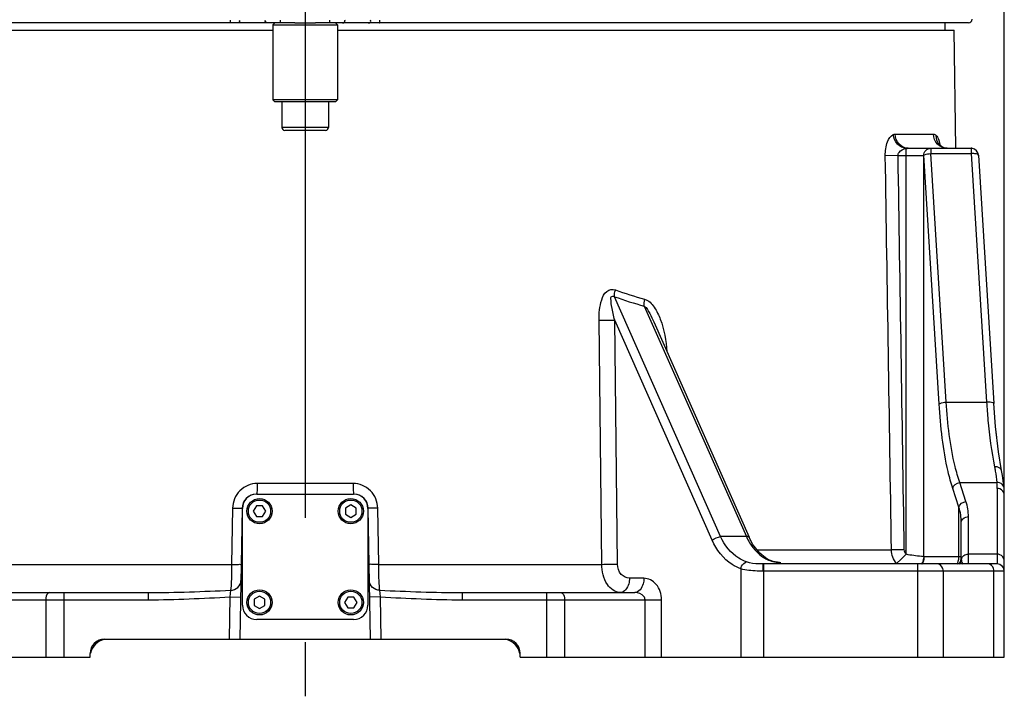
# Model space of a CAD drawing. Header units: millimetres. Extents: x 0 to 8410, y 0 to 5940.
# Tile 11 of 122: x 1991 to 2266, y 3086 to 3275. Entities that reach past the tile are written whole.
import ezdxf

# ---------------------------------------------------------------- set-up
doc = ezdxf.new("R2010")
doc.units = ezdxf.units.MM
doc.header["$LTSCALE"] = 462.55
doc.linetypes.add('CENTER', pattern=[0.6, 0.375, -0.075, 0.075, -0.075])
doc.layers.get('0').update_dxf_attribs({"linetype": 'CONTINUOUS'})
for name, color, linetype in [('204101000016_DXF_AXIS', 7, 'CONTINUOUS'), ('204101000016_DXF_DIMENSION', 7, 'CONTINUOUS'), ('304103000018DXF_CONTINUOUS_LINE', 7, 'CONTINUOUS'), ('304103000019DXF_CONTINUOUS_LINE', 7, 'CONTINUOUS'), ('304104000151DXF_CONTINUOUS_LINE', 7, 'CONTINUOUS'), ('304105000042DXF_CONTINUOUS_LINE', 7, 'CONTINUOUS'), ('501023000016DXF_CONTINUOUS_LINE', 7, 'CONTINUOUS'), ('501023000074DXF_CONTINUOUS_LINE', 7, 'CONTINUOUS')]:
    doc.layers.add(name, color=color, linetype=linetype)
doc.styles.get("Standard").update_dxf_attribs({"font": 'txt', "width": 0.7})
doc.dimstyles.new('DIMSTYLE_4', dxfattribs={"dimtxt": 90, "dimasz": 50, "dimexe": 1.5, "dimexo": 0, "dimgap": 2.25, "dimtad": 1, "dimdsep": 46, "dimtxsty": 'Standard', "dimblk": '_FILLED', "dimblk1": '_FILLED', "dimblk2": '_FILLED', "dimcen": 0.09, "dimclrt": 5, "dimazin": 2, "dimtp": 0.01, "dimtm": 0.01, "dimtfac": 1, "dimtofl": 0, "dimtmove": 0, "dimatfit": 3, "dimldrblk": '_FILLED', "dimfxl": 1, "dimtolj": 1, "dimarcsym": 0})

# ---------------------------------------------------------------- blocks, each defined once
blk = doc.blocks.new('_FILLED')
at = {"color": 0, "linetype": 'ByBlock'}
blk.add_solid([(0, 0), (-1, 0.17), (-1, -0.17)], dxfattribs=at)
blk = doc.blocks.new('*D9')
at = {"layer": '204101000016_DXF_DIMENSION', "color": 2, "linetype": 'Continuous'}
for p, q in [((1813.23, 4163.24), (1813.23, 4734.18)), ((2265.73, 3121.36), (2265.73, 4734.18)), ((1813.23, 4719.18), (2039.48, 4719.18)), ((2265.73, 4719.18), (2039.48, 4719.18))]:
    blk.add_line(p, q, dxfattribs=at)
at = {"layer": '204101000016_DXF_DIMENSION', "color": 2, "linetype": 'Continuous', "xscale": 50, "yscale": 50, "zscale": 50, "rotation": 180}
blk.add_blockref('_FILLED', (1813.23, 4719.18), dxfattribs=at)
at = {"layer": '204101000016_DXF_DIMENSION', "color": 2, "linetype": 'Continuous', "xscale": 50, "yscale": 50, "zscale": 50}
blk.add_blockref('_FILLED', (2265.73, 4719.18), dxfattribs=at)
blk = doc.blocks.new('*D30')
at = {"layer": '204101000016_DXF_DIMENSION', "color": 2, "linetype": 'Continuous'}
for p, q in [((2265.73, 3097.36), (2265.73, 3872.91)), ((2070.73, 3864.74), (2070.73, 3842.91)), ((2070.73, 3857.91), (2168.23, 3857.91)), ((2265.73, 3857.91), (2168.23, 3857.91))]:
    blk.add_line(p, q, dxfattribs=at)
at = {"layer": '204101000016_DXF_DIMENSION', "color": 2, "linetype": 'Continuous', "xscale": 50, "yscale": 50, "zscale": 50, "rotation": 180}
blk.add_blockref('_FILLED', (2070.73, 3857.91), dxfattribs=at)
at = {"layer": '204101000016_DXF_DIMENSION', "color": 2, "linetype": 'Continuous', "xscale": 50, "yscale": 50, "zscale": 50}
blk.add_blockref('_FILLED', (2265.73, 3857.91), dxfattribs=at)

msp = doc.modelspace()

# ---------------------------------------------------------------- linework, layer by layer
at = {"layer": '204101000016_DXF_AXIS', "color": 7, "linetype": 'CENTER'}
msp.add_line((2070.73067, 3864.74107), (2070.73067, 3086.41513), dxfattribs=at)
at = {"layer": '304103000018DXF_CONTINUOUS_LINE', "color": 7, "linetype": 'Continuous'}
for p, q in [((2067.85346, 3274.35928), (1885.73076, 3274.35928)), ((2255.73058, 3274.35928), (2073.60789, 3274.35928))]:
    msp.add_line(p, q, dxfattribs=at)
msp.add_arc((2255.73067, 3275.35928), 1, 269.9985297, 360, dxfattribs=at)
at = {"layer": '304103000018DXF_CONTINUOUS_LINE', "color": 9, "linetype": 'Continuous'}
for points, knots in [([(2049.96545, 3274.35928), (2049.89422, 3274.35928), (2049.88476, 3274.7663), (2049.86463, 3274.95817), (2049.88214, 3275.15678)], [0, 0, 0, 0, 0.263234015, 1, 1, 1, 1]), ([(2053.14171, 3274.35928), (2052.92418, 3274.35928), (2052.42555, 3274.41386), (2052.35294, 3274.99377), (2052.46901, 3275.15678)], [0, 0, 0, 0, 0.520857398, 1, 1, 1, 1]), ([(2060.3514, 3274.35928), (2060.13387, 3274.35928), (2059.63524, 3274.41386), (2059.56264, 3274.99377), (2059.6787, 3275.15678)], [0, 0, 0, 0, 0.520857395, 1, 1, 1, 1]), ([(2063.84155, 3274.35928), (2063.77464, 3274.35928), (2063.88479, 3274.78881), (2063.8112, 3274.95748), (2063.81648, 3275.15678)], [0, 0, 0, 0, 0.251257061, 1, 1, 1, 1]), ([(2077.61979, 3274.35928), (2077.6867, 3274.35928), (2077.57655, 3274.78881), (2077.65015, 3274.95748), (2077.64486, 3275.15678)], [0, 0, 0, 0, 0.251257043, 1, 1, 1, 1]), ([(2081.10994, 3274.35928), (2081.32747, 3274.35928), (2081.82611, 3274.41386), (2081.89871, 3274.99377), (2081.78264, 3275.15678)], [0, 0, 0, 0, 0.520857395, 1, 1, 1, 1]), ([(2088.31964, 3274.35928), (2088.53716, 3274.35928), (2089.0358, 3274.41386), (2089.1084, 3274.99377), (2088.99233, 3275.15678)], [0, 0, 0, 0, 0.520857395, 1, 1, 1, 1]), ([(2091.49589, 3274.35928), (2091.56713, 3274.35928), (2091.57659, 3274.7663), (2091.59672, 3274.95817), (2091.5792, 3275.15678)], [0, 0, 0, 0, 0.263234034, 1, 1, 1, 1])]:
    msp.add_open_spline(points, degree=3, knots=knots, dxfattribs=at)
at = {"layer": '304103000019DXF_CONTINUOUS_LINE', "color": 7, "linetype": 'Continuous'}
for p, q in [((2249.23067, 3272.35928), (2249.23067, 3274.35928)), ((1889.73067, 3272.35928), (2061.73067, 3272.35928)), ((2079.73067, 3272.35928), (2251.73067, 3272.35928)), ((2252.19123, 3239.37664), (2251.73067, 3272.35928)), ((2238.92046, 3239.35928), (2256.52961, 3239.35928)), ((2247.71865, 3240.23336), (2247.54735, 3240.44191)), ((2247.71865, 3240.23336), (2247.71752, 3240.23456)), ((2258.52581, 3237.48252), (2262.78711, 3168.10925)), ((2167.95718, 3190.90703), (2167.95899, 3190.90295)), ((2167.96025, 3190.90009), (2194.54224, 3130.79738)), ((2263.63149, 3158.69478), (2263.283, 3161.6948)), ((2264.9609, 3149.41964), (2264.10395, 3154.62787)), ((2265.65833, 3144.60943), (2265.53372, 3145.8505)), ((2265.73067, 3097.35928), (2265.73067, 3142.77705)), ((2053.16207, 3138.92909), (2052.52374, 3102.35928)), ((2088.9376, 3102.35928), (2088.29927, 3138.92909)), ((2253.73067, 3125.35928), (2253.73067, 3134.92606)), ((2199.11868, 3125.03545), (2197.51216, 3126.37751)), ((2263.73067, 3123.35928), (2198.51093, 3123.35928)), ((2199.80218, 3124.63603), (2199.11709, 3125.03653)), ((2199.11868, 3125.03545), (2199.11709, 3125.03653)), ((1978.82865, 3115.35928), (2026.9576, 3115.35928)), ((2114.50374, 3115.35928), (2162.6327, 3115.35928)), ((2014.73067, 3102.35928), (2126.73067, 3102.35928)), ((2010.73067, 3097.35928), (2010.73067, 3098.35928)), ((2130.73067, 3097.35928), (2130.73067, 3098.35928)), ((1875.73067, 3097.35928), (2010.73067, 3097.35928)), ((2130.73067, 3097.35928), (2265.73067, 3097.35928))]:
    msp.add_line(p, q, dxfattribs=at)
at = {"layer": '304103000019DXF_CONTINUOUS_LINE', "color": 9, "linetype": 'Continuous'}
for p, q in [((2235.29223, 3243.30344), (2245.95792, 3243.30344)), ((2238.37416, 3126.05292), (2238.37416, 3239.3194)), ((2245.20398, 3239.35928), (2245.20398, 3237.87692)), ((2245.20398, 3237.87692), (2256.52961, 3237.87692)), ((2249.49544, 3168.50419), (2245.20398, 3237.87692)), ((2256.52961, 3239.35928), (2256.52961, 3237.87692)), ((2256.52961, 3237.87692), (2260.79087, 3168.50421)), ((2236.10966, 3237.35928), (2232.54369, 3237.30344)), ((2236.10966, 3237.35928), (2243.24601, 3237.35928)), ((2243.24601, 3125.38129), (2243.24811, 3237.44062)), ((2247.5467, 3167.98663), (2243.24811, 3237.44062)), ((2186.60731, 3130.97423), (2156.98506, 3197.95108)), ((2165.32822, 3195.34108), (2193.79658, 3130.97323)), ((2153.47996, 3123.24619), (2152.69498, 3191.37084)), ((2184.23875, 3129.98842), (2157.06608, 3191.42669)), ((2157.85883, 3123.30344), (2157.06608, 3191.42669)), ((2249.49544, 3168.50419), (2260.79087, 3168.50421)), ((2084.08077, 3145.8174), (2057.38057, 3145.8174)), ((2253.08991, 3139.17895), (2251.3511, 3144.45265)), ((2253.30001, 3146.09044), (2263.6645, 3146.09085)), ((2255.03866, 3140.81722), (2253.30001, 3146.09044)), ((2263.73067, 3144.41535), (2263.73067, 3123.35928)), ((2253.08992, 3125.35928), (2253.08991, 3139.17895)), ((2050.49448, 3138.93956), (2050.2246, 3123.24759)), ((2091.23674, 3123.24759), (2090.96686, 3138.93956)), ((2255.73067, 3123.35928), (2255.73067, 3136.56439)), ((2193.79658, 3130.97323), (2186.60731, 3130.97423)), ((2196.80981, 3127.27551), (2234.25754, 3127.27551)), ((2237.83105, 3127.33136), (2234.25754, 3127.27551)), ((2238.37416, 3126.05292), (2236.97675, 3124.70463)), ((2253.73067, 3125.35928), (2243.35011, 3125.35928)), ((2263.73067, 3126.072), (2255.73067, 3126.072)), ((1987.98139, 3123.24617), (2050.2246, 3123.24759)), ((2091.23674, 3123.24759), (2153.47996, 3123.24619)), ((2198.6597, 3097.35928), (2198.6597, 3123.35928)), ((2203.37828, 3123.68434), (2203.37521, 3123.66006)), ((2236.97675, 3124.70463), (2235.66633, 3123.44024)), ((2241.58854, 3097.35928), (2241.58854, 3123.35928)), ((2192.23171, 3121.98562), (2192.23182, 3097.35928)), ((2265.73067, 3121.35928), (2198.47368, 3121.35928)), ((2248.6596, 3121.35928), (2248.6596, 3097.35928)), ((2262.80174, 3097.35928), (2262.80174, 3121.35928)), ((2165.20385, 3119.35928), (2161.18417, 3119.35928)), ((2003.41016, 3115.35928), (2003.41016, 3097.35928)), ((2026.9576, 3115.35928), (2026.9576, 3113.35928)), ((2049.94012, 3116.00386), (2049.72915, 3114.15128)), ((2091.73219, 3114.15131), (2091.52123, 3116.00385)), ((2114.50374, 3115.35928), (2114.50374, 3113.35928)), ((2138.05118, 3115.35928), (2138.05118, 3097.35928)), ((1971.36625, 3113.35928), (2026.9576, 3113.35928)), ((1998.41016, 3113.35928), (1998.41016, 3097.35928)), ((2049.72911, 3114.15128), (2049.52328, 3102.35928)), ((2049.72911, 3114.15089), (2052.72865, 3114.09853)), ((2091.73224, 3114.15089), (2088.73269, 3114.09853)), ((2091.93806, 3102.35928), (2091.73223, 3114.1513)), ((2114.50374, 3113.35928), (2170.09509, 3113.35928)), ((2143.05118, 3113.35928), (2143.05118, 3097.35928)), ((2165.52394, 3097.35928), (2165.52394, 3113.35928)), ((2170.09509, 3097.35928), (2170.09509, 3113.35928))]:
    msp.add_line(p, q, dxfattribs=at)
for points in [[(2238.37416, 3239.3194), (2238.66749, 3239.34939), (2238.92046, 3239.35928)], [(2243.35011, 3125.35928), (2243.29826, 3125.36467), (2243.24601, 3125.38129)]]:
    msp.add_lwpolyline(points, dxfattribs=at)
at = {"layer": '304103000019DXF_CONTINUOUS_LINE', "color": 7, "linetype": 'Continuous'}
for points in [[(2249.82342, 3239.35929), (2248.99268, 3239.47659), (2248.18055, 3239.84869), (2247.71751, 3240.23454)], [(2264.9609, 3149.41962), (2264.10404, 3154.62703), (2263.28307, 3161.69394), (2262.78711, 3168.1092)], [(2265.53374, 3145.85034), (2265.21081, 3148.04438), (2264.9609, 3149.41951)], [(2265.73067, 3142.77699), (2265.72201, 3143.41147), (2265.67186, 3144.42942), (2265.65828, 3144.61024)], [(2197.51216, 3126.37751), (2195.52525, 3128.91793), (2194.54247, 3130.79734)], [(2203.37827, 3123.68425), (2203.00935, 3123.73445), (2201.2735, 3124.08826), (2199.80218, 3124.63603)]]:
    msp.add_lwpolyline(points, dxfattribs=at)
at = {"layer": '304103000019DXF_CONTINUOUS_LINE', "color": 9, "linetype": 'Continuous'}
for centre, radius, start, end in [((2250.26943, 3242.64608), 3.51133, 219.0553677, 223.3798256), ((2190.37325, 3289.39944), 95.46489, 249.6984807, 254.8444569), ((2190.71682, 3291.13854), 99.10466, 250.1008816, 255.1565002), ((2150.45484, 3537.7823), 346.4187, 270.3705095, 271.0935288), ((2242.45885, 3144.41433), 21.27182, 0.0027396, 4.5203883), ((2208.49469, 3137.65181), 16.14429, 204.4362758, 206.2970573), ((2248.96632, 3125.36291), 4.12361, 342.5044035, 359.9496664), ((2259.0389, 3125.35756), 5.30823, 179.9814406, 186.6512212), ((2151.24624, 3470.07811), 346.83772, 270.3689987, 271.0924321), ((2239.15827, 3125.4588), 4.08515, 328.4556412, 335.3224081), ((2239.32526, 3125.33154), 4.01973, 330.0250818, 338.043479), ((2249.03045, 3125.34768), 4.05787, 330.3106255, 342.437309), ((2264.62935, 3126.22238), 10.97302, 193.1246157, 195.4485779)]:
    msp.add_arc(centre, radius, start, end, dxfattribs=at)
at = {"layer": '304103000019DXF_CONTINUOUS_LINE', "color": 7, "linetype": 'Continuous'}
for centre, radius, start, end in [((2256.52786, 3237.36162), 1.99766, 81.7493692, 89.9499281), ((2057.16146, 3138.85928), 4, 91.753754, 179), ((2084.29988, 3138.85928), 4, 1, 88.246246), ((2249.73067, 3125.35928), 4, 329.3636474, 360), ((2263.73067, 3121.35928), 2, 0, 90), ((2014.73067, 3098.35928), 4, 90, 180), ((2015.73067, 3097.35928), 5, 101.431618, 167.4473965), ((2126.73067, 3098.35928), 4, 0, 90), ((2125.73067, 3097.35928), 5, 11.4632184, 77.9477071)]:
    msp.add_arc(centre, radius, start, end, dxfattribs=at)
at = {"layer": '304103000019DXF_CONTINUOUS_LINE', "color": 9, "linetype": 'Continuous'}
for points, knots in [([(2234.75774, 3243.18378), (2234.84355, 3243.22158), (2235.01842, 3243.28133), (2235.20243, 3243.30338), (2235.29223, 3243.30344)], [0, 0, 0, 0, 0.51078448, 1, 1, 1, 1]), ([(2238.92046, 3239.35928), (2237.98843, 3239.35928), (2236.00618, 3240.29001), (2235.30487, 3242.30552), (2235.29223, 3243.30344)], [0, 0, 0, 0, 0.482912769, 1, 1, 1, 1]), ([(2249.8213, 3239.35928), (2248.83885, 3239.35928), (2246.77655, 3240.22993), (2245.97149, 3242.29687), (2245.95792, 3243.30344)], [0, 0, 0, 0, 0.493917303, 1, 1, 1, 1]), ([(2232.54368, 3237.30344), (2232.52372, 3238.61103), (2232.7803, 3240.73075), (2233.97882, 3242.83978), (2234.75774, 3243.18378)], [0, 0, 0, 0, 0.605650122, 1, 1, 1, 1]), ([(2238.37416, 3239.31938), (2237.46601, 3239.40238), (2235.64665, 3240.37035), (2234.84482, 3242.22838), (2234.75786, 3243.18378)], [0, 0, 0, 0, 0.487328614, 1, 1, 1, 1]), ([(2246.74478, 3242.92537), (2246.8641, 3242.79631), (2247.43394, 3241.96707), (2247.67194, 3240.96304), (2247.81797, 3240.15426)], [0, 0, 0, 0, 0.176184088, 1, 1, 1, 1]), ([(2236.10966, 3237.35928), (2236.09599, 3237.65737), (2236.46736, 3238.73869), (2237.61842, 3239.21045), (2238.37416, 3239.3194)], [0, 0, 0, 0, 0.280993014, 1, 1, 1, 1]), ([(2243.25508, 3237.35928), (2243.25508, 3237.8674), (2243.65627, 3238.92113), (2244.70418, 3239.35928), (2245.20386, 3239.35928)], [0, 0, 0, 0, 0.504182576, 1, 1, 1, 1]), ([(2243.25524, 3237.35928), (2243.32042, 3237.43897), (2243.93788, 3237.77592), (2244.62865, 3237.84372), (2245.20398, 3237.87692)], [0, 0, 0, 0, 0.151558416, 1, 1, 1, 1]), ([(2258.52545, 3237.4825), (2258.50997, 3237.70858), (2257.5567, 3237.88876), (2256.99585, 3237.90364), (2256.52961, 3237.87692)], [0, 0, 0, 0, 0.326709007, 1, 1, 1, 1]), ([(2152.69498, 3191.37084), (2152.68389, 3192.33009), (2152.75581, 3194.25674), (2153.32565, 3196.99675), (2154.4202, 3199.64036), (2156.48252, 3200.14798), (2157.2507, 3199.86485)], [0, 0, 0, 0, 0.263050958, 0.524050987, 0.775506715, 1, 1, 1, 1]), ([(2157.06608, 3191.42669), (2156.90101, 3192.03593), (2156.58662, 3193.25923), (2156.2869, 3194.79128), (2156.06674, 3196.03943), (2156.10583, 3196.91341), (2155.83036, 3197.99642), (2156.77073, 3198.14495), (2156.98506, 3197.95108)], [0, 0, 0, 0, 0.255392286, 0.509582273, 0.635947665, 0.759196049, 0.883068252, 1, 1, 1, 1]), ([(2165.41487, 3197.25485), (2166.53996, 3196.95095), (2168.32922, 3194.95337), (2169.33832, 3192.80664), (2169.78785, 3191.63366)], [0, 0, 0, 0, 0.481260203, 1, 1, 1, 1]), ([(2165.32822, 3195.34108), (2166.01843, 3194.82535), (2166.84211, 3193.20804), (2167.60815, 3191.69593), (2167.95718, 3190.90703)], [0, 0, 0, 0, 0.499695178, 1, 1, 1, 1]), ([(2247.5467, 3167.98663), (2247.61189, 3168.06633), (2248.22941, 3168.40321), (2248.92013, 3168.47107), (2249.49544, 3168.50427)], [0, 0, 0, 0, 0.151595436, 1, 1, 1, 1]), ([(2251.3511, 3144.45265), (2250.84511, 3145.98744), (2248.80104, 3153.6907), (2247.93829, 3161.65636), (2247.5467, 3167.98663)], [0, 0, 0, 0, 0.203060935, 1, 1, 1, 1]), ([(2253.30001, 3146.09044), (2252.79505, 3147.5491), (2250.75338, 3154.8722), (2249.88739, 3162.46993), (2249.49545, 3168.50419)], [0, 0, 0, 0, 0.203355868, 1, 1, 1, 1]), ([(2262.78673, 3168.10923), (2262.77223, 3168.33522), (2261.81764, 3168.51663), (2261.25738, 3168.53101), (2260.79087, 3168.50427)], [0, 0, 0, 0, 0.326433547, 1, 1, 1, 1]), ([(2260.79087, 3168.50421), (2260.89857, 3166.83437), (2261.36938, 3160.79273), (2262.13018, 3154.76326), (2262.99684, 3150.46188)], [0, 0, 0, 0, 0.27607234, 1, 1, 1, 1]), ([(2264.96054, 3149.41955), (2264.85838, 3149.95181), (2263.9859, 3150.48767), (2263.22792, 3150.48389), (2262.99684, 3150.46189)], [0, 0, 0, 0, 0.700129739, 1, 1, 1, 1]), ([(2262.99684, 3150.46188), (2263.07536, 3150.07215), (2263.35389, 3148.62468), (2263.57544, 3147.16389), (2263.66451, 3146.09085)], [0, 0, 0, 0, 0.269665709, 1, 1, 1, 1]), ([(2057.38057, 3145.8174), (2055.63106, 3145.81743), (2051.98837, 3144.32325), (2050.52469, 3140.69501), (2050.49448, 3138.93956)], [0, 0, 0, 0, 0.499115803, 1, 1, 1, 1]), ([(2057.38057, 3145.8174), (2057.37986, 3145.119), (2057.40522, 3144.09235), (2057.24081, 3143.30127), (2057.24122, 3142.85928), (2057.16146, 3142.85928)], [0, 0, 0, 0, 0.703576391, 0.919648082, 1, 1, 1, 1]), ([(2084.08077, 3145.8174), (2084.08148, 3145.119), (2084.05612, 3144.09235), (2084.22053, 3143.30127), (2084.22012, 3142.85928), (2084.29988, 3142.85928)], [0, 0, 0, 0, 0.703576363, 0.919648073, 1, 1, 1, 1]), ([(2090.96686, 3138.93956), (2090.93668, 3140.69501), (2089.47298, 3144.32331), (2085.83029, 3145.81735), (2084.08077, 3145.8174)], [0, 0, 0, 0, 0.500883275, 1, 1, 1, 1]), ([(2265.65814, 3144.61022), (2265.60817, 3145.2322), (2264.77595, 3146.01732), (2263.91128, 3146.09737), (2263.6645, 3146.09095)], [0, 0, 0, 0, 0.716517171, 1, 1, 1, 1]), ([(2265.73067, 3142.77705), (2265.73067, 3143.42827), (2264.88854, 3144.30359), (2263.98885, 3144.41535), (2263.73067, 3144.41535)], [0, 0, 0, 0, 0.716105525, 1, 1, 1, 1]), ([(2050.49448, 3138.93956), (2050.84182, 3138.93397), (2051.45521, 3138.944), (2052.35066, 3138.87145), (2052.75291, 3138.99719), (2053.16092, 3138.86311), (2053.16207, 3138.92909)], [0, 0, 0, 0, 0.390612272, 0.713374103, 0.925796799, 1, 1, 1, 1]), ([(2090.96687, 3138.93957), (2090.61954, 3138.93397), (2090.00613, 3138.94401), (2089.11072, 3138.87145), (2088.70837, 3138.99719), (2088.30044, 3138.86311), (2088.29925, 3138.92909)], [0, 0, 0, 0, 0.3906072, 0.71336826, 0.925793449, 1, 1, 1, 1]), ([(2253.73067, 3134.92608), (2253.73067, 3135.57731), (2254.5728, 3136.45263), (2255.4725, 3136.56439), (2255.73067, 3136.56439)], [0, 0, 0, 0, 0.716105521, 1, 1, 1, 1]), ([(2193.85216, 3123.91189), (2193.08921, 3124.17724), (2189.98155, 3125.68276), (2187.69072, 3128.58968), (2186.60728, 3130.97423)], [0, 0, 0, 0, 0.235714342, 1, 1, 1, 1]), ([(2192.23171, 3121.98562), (2191.38694, 3122.28751), (2187.93019, 3124.01185), (2185.42604, 3127.30492), (2184.23875, 3129.98842)], [0, 0, 0, 0, 0.234133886, 1, 1, 1, 1]), ([(2194.02119, 3130.49948), (2194.2957, 3129.94403), (2195.45751, 3127.89416), (2197.13154, 3126.11572), (2198.57454, 3125.14896)], [0, 0, 0, 0, 0.262925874, 1, 1, 1, 1]), ([(2243.24601, 3125.38129), (2243.02949, 3125.39972), (2241.39546, 3125.53295), (2239.76666, 3125.76305), (2238.37416, 3126.05292)], [0, 0, 0, 0, 0.13252561, 1, 1, 1, 1]), ([(2265.73067, 3124.4337), (2265.73067, 3125.08479), (2264.88934, 3125.96144), (2263.98916, 3126.072), (2263.73067, 3126.072)], [0, 0, 0, 0, 0.715817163, 1, 1, 1, 1]), ([(2050.2246, 3123.24759), (2050.21601, 3122.49085), (2050.16501, 3120.07564), (2050.11978, 3117.65402), (2049.94011, 3116.00386)], [0, 0, 0, 0, 0.313150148, 1, 1, 1, 1]), ([(2050.22455, 3123.24759), (2050.57142, 3123.24201), (2051.1841, 3123.25204), (2052.07759, 3123.1796), (2052.48039, 3123.30512), (2052.88647, 3123.17124), (2052.88817, 3123.23712)], [0, 0, 0, 0, 0.390670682, 0.713401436, 0.92578737, 1, 1, 1, 1]), ([(2091.23674, 3123.24759), (2090.88985, 3123.24201), (2090.27732, 3123.25204), (2089.3832, 3123.17958), (2088.98161, 3123.30512), (2088.57433, 3123.17126), (2088.57318, 3123.23712)], [0, 0, 0, 0, 0.390705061, 0.713448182, 0.925820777, 1, 1, 1, 1]), ([(2091.52123, 3116.00385), (2091.47793, 3116.4015), (2091.31036, 3118.81346), (2091.25963, 3121.23088), (2091.23674, 3123.24759)], [0, 0, 0, 0, 0.165502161, 1, 1, 1, 1]), ([(2158.61302, 3115.35928), (2157.19638, 3115.35908), (2154.0905, 3117.84978), (2153.49736, 3121.30587), (2153.47999, 3123.24619)], [0, 0, 0, 0, 0.421990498, 1, 1, 1, 1]), ([(2161.18417, 3119.35928), (2160.33909, 3119.35896), (2158.46645, 3120.343), (2157.87057, 3122.29298), (2157.85883, 3123.30344)], [0, 0, 0, 0, 0.455421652, 1, 1, 1, 1]), ([(2192.23185, 3121.98557), (2192.28332, 3122.23125), (2192.54647, 3123.03074), (2193.24182, 3123.8637), (2193.8522, 3123.91211)], [0, 0, 0, 0, 0.290767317, 1, 1, 1, 1]), ([(2198.51093, 3123.35928), (2198.09277, 3123.35928), (2196.5307, 3123.38457), (2194.93694, 3123.53464), (2193.85216, 3123.91189)], [0, 0, 0, 0, 0.266910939, 1, 1, 1, 1]), ([(2198.47368, 3121.35928), (2198.47367, 3121.83076), (2198.40194, 3122.53731), (2198.54733, 3123.04585), (2198.4598, 3123.35928), (2198.51088, 3123.35928)], [0, 0, 0, 0, 0.706910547, 0.923407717, 1, 1, 1, 1]), ([(2199.11657, 3125.03578), (2199.04207, 3125.0861), (2198.86293, 3125.1584), (2198.67157, 3125.16121), (2198.57461, 3125.14917)], [0, 0, 0, 0, 0.479185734, 1, 1, 1, 1]), ([(2248.6596, 3121.35928), (2248.6596, 3121.61692), (2248.57883, 3122.44968), (2247.8446, 3123.35928), (2247.24539, 3123.35928)], [0, 0, 0, 0, 0.300678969, 1, 1, 1, 1]), ([(2262.80174, 3121.35928), (2262.80174, 3121.61692), (2262.72097, 3122.44968), (2261.98673, 3123.35928), (2261.38753, 3123.35928)], [0, 0, 0, 0, 0.300678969, 1, 1, 1, 1]), ([(2198.47368, 3121.35928), (2197.90778, 3121.35929), (2195.81805, 3121.38939), (2193.70078, 3121.56554), (2192.23171, 3121.98559)], [0, 0, 0, 0, 0.270266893, 1, 1, 1, 1]), ([(2049.94012, 3116.00387), (2050.66715, 3116.03106), (2052.12697, 3116.57868), (2052.79713, 3118.02274), (2052.80912, 3118.7098)], [0, 0, 0, 0, 0.514269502, 1, 1, 1, 1]), ([(2091.52123, 3116.00388), (2090.79419, 3116.03107), (2089.33437, 3116.57868), (2088.6642, 3118.02273), (2088.6522, 3118.7098)], [0, 0, 0, 0, 0.514269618, 1, 1, 1, 1]), ([(2161.18417, 3119.35928), (2161.18417, 3118.84489), (2161.04892, 3117.25633), (2159.75514, 3115.35928), (2158.61302, 3115.35928)], [0, 0, 0, 0, 0.310529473, 1, 1, 1, 1]), ([(2165.20385, 3119.35928), (2165.20385, 3118.84489), (2165.06859, 3117.25633), (2163.77482, 3115.35928), (2162.6327, 3115.35928)], [0, 0, 0, 0, 0.310529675, 1, 1, 1, 1]), ([(2170.09509, 3113.35928), (2170.09506, 3114.87894), (2169.26879, 3117.81721), (2166.47058, 3119.35929), (2165.20385, 3119.35928)], [0, 0, 0, 0, 0.54538585, 1, 1, 1, 1]), ([(1999.41016, 3115.35928), (1999.27288, 3115.35928), (1998.51234, 3114.97365), (1998.41016, 3114.00867), (1998.41016, 3113.35928)], [0, 0, 0, 0, 0.174514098, 1, 1, 1, 1]), ([(2142.05118, 3115.35928), (2142.18846, 3115.35928), (2142.949, 3114.97365), (2143.05118, 3114.00867), (2143.05118, 3113.35928)], [0, 0, 0, 0, 0.174514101, 1, 1, 1, 1]), ([(2165.52394, 3113.35928), (2165.52393, 3113.68154), (2165.03117, 3114.93782), (2163.56389, 3115.35929), (2162.6327, 3115.35928)], [0, 0, 0, 0, 0.257096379, 1, 1, 1, 1])]:
    msp.add_open_spline(points, degree=3, knots=knots, dxfattribs=at)
for points in [[(2245.95792, 3243.30344), (2246.24891, 3243.30345), (2246.54723, 3243.13904), (2246.74478, 3242.92537)], [(2247.54275, 3240.43369), (2246.99324, 3241.1109), (2246.70173, 3242.05432), (2246.74477, 3242.92537)], [(2234.25754, 3127.27551), (2233.68682, 3163.95149), (2233.11554, 3200.62747), (2232.54368, 3237.30344)], [(2237.83105, 3127.33136), (2237.25785, 3164.00734), (2236.68407, 3200.68332), (2236.10966, 3237.35928)], [(2156.98506, 3197.95108), (2156.97392, 3198.56571), (2157.03443, 3199.2208), (2157.32169, 3199.76429)], [(2165.32822, 3195.34109), (2165.25745, 3195.94524), (2165.24866, 3196.60409), (2165.50049, 3197.15781)], [(2169.78785, 3191.63366), (2170.89036, 3188.75682), (2171.46767, 3185.65475), (2171.64119, 3182.57877)], [(2251.3511, 3144.45265), (2251.47984, 3145.29146), (2252.45616, 3145.99943), (2253.29984, 3146.09095)], [(2253.73067, 3134.92608), (2253.73067, 3136.3597), (2253.50851, 3137.8078), (2253.08991, 3139.17895)], [(2253.08992, 3139.17892), (2253.21866, 3140.01773), (2254.19498, 3140.7257), (2255.03866, 3140.81722)], [(2255.73067, 3136.56439), (2255.73067, 3138.00064), (2255.48839, 3139.45319), (2255.03866, 3140.81722)], [(2184.23875, 3129.98842), (2184.92169, 3130.50313), (2185.75827, 3130.87465), (2186.60776, 3130.97323)], [(2194.5422, 3130.79737), (2194.43862, 3131.03078), (2194.05024, 3131.00266), (2193.79658, 3130.97323)], [(2235.66627, 3123.44018), (2234.79368, 3124.48589), (2234.27552, 3125.91368), (2234.25754, 3127.27551)], [(2238.37416, 3126.05292), (2238.08854, 3126.34917), (2237.78706, 3126.87714), (2237.99987, 3127.22935)], [(2243.246, 3125.38129), (2243.23404, 3124.82447), (2243.10278, 3124.25934), (2242.87034, 3123.7532)], [(2243.35011, 3125.35928), (2243.35011, 3124.83954), (2243.24769, 3124.31062), (2243.05343, 3123.82855)], [(2253.7664, 3124.74274), (2253.85598, 3125.12476), (2254.13153, 3125.47641), (2254.45642, 3125.69644)], [(2254.45642, 3125.69644), (2254.82307, 3125.94474), (2255.28786, 3126.072), (2255.73067, 3126.072)], [(2198.57454, 3125.14896), (2199.00243, 3124.86211), (2199.46926, 3124.63018), (2199.94882, 3124.44203)], [(2199.94882, 3124.44203), (2201.03939, 3124.01417), (2202.21166, 3123.79631), (2203.37521, 3123.66007)], [(2253.76633, 3124.74225), (2253.69437, 3124.27854), (2253.53755, 3123.82091), (2253.31018, 3123.41041)], [(2253.94297, 3123.73074), (2253.86519, 3124.06424), (2253.80355, 3124.40237), (2253.76641, 3124.74279)], [(2026.9576, 3115.35928), (2034.62145, 3115.35924), (2042.28173, 3115.71444), (2049.94011, 3116.00386)], [(2091.52123, 3116.00385), (2099.17961, 3115.71443), (2106.83989, 3115.35924), (2114.50374, 3115.35928)], [(2026.9576, 3113.35928), (2034.5527, 3113.35918), (2042.14258, 3113.7908), (2049.72911, 3114.15128)], [(2091.73223, 3114.1513), (2099.31876, 3113.79082), (2106.90865, 3113.35918), (2114.50374, 3113.35928)]]:
    msp.add_open_spline(points, degree=3, dxfattribs=at)
at = {"layer": '304103000019DXF_CONTINUOUS_LINE', "color": 7, "linetype": 'Continuous'}
msp.add_open_spline([(2258.52574, 3237.48252), (2258.47309, 3238.32238), (2257.64738, 3239.21812), (2256.81454, 3239.3386)], degree=3, dxfattribs=at)
at = {"layer": '304104000151DXF_CONTINUOUS_LINE', "color": 7, "linetype": 'Continuous'}
for p, q in [((2062.23067, 3274.35928), (2061.73067, 3273.85928)), ((2061.73067, 3273.85928), (2079.73067, 3273.85928)), ((2061.73067, 3273.85928), (2061.73067, 3252.85928)), ((2067.85346, 3274.35928), (2073.60789, 3274.35928)), ((2079.23067, 3274.35928), (2079.73067, 3273.85928)), ((2079.73067, 3273.85928), (2079.73067, 3252.85928)), ((2079.73067, 3252.85928), (2061.73067, 3252.85928)), ((2062.23067, 3252.35928), (2061.73067, 3252.85928)), ((2079.23067, 3252.35928), (2062.23067, 3252.35928)), ((2079.23067, 3252.35928), (2079.73067, 3252.85928))]:
    msp.add_line(p, q, dxfattribs=at)
at = {"layer": '304105000042DXF_CONTINUOUS_LINE', "color": 7, "linetype": 'Continuous'}
for p, q in [((2057.23067, 3142.85928), (2084.23067, 3142.85928)), ((2053.23067, 3111.85928), (2053.23067, 3138.85928)), ((2088.23067, 3138.85928), (2088.23067, 3111.85928)), ((2084.23067, 3107.85928), (2057.23067, 3107.85928))]:
    msp.add_line(p, q, dxfattribs=at)
for centre, start, end in [((2057.23067, 3138.85928), 90, 180), ((2084.23067, 3138.85928), 0, 90), ((2057.23067, 3111.85928), 180, 270), ((2084.23067, 3111.85928), 270, 360)]:
    msp.add_arc(centre, 4, start, end, dxfattribs=at)
at = {"layer": '501023000016DXF_CONTINUOUS_LINE', "color": 7, "linetype": 'Continuous'}
for p, q in [((2057.13672, 3139.58721), (2056.2707, 3138.08721)), ((2058.86877, 3139.58721), (2057.13672, 3139.58721)), ((2059.7348, 3138.08721), (2058.86877, 3139.58721)), ((2083.45859, 3139.81926), (2081.95859, 3138.95323)), ((2081.95859, 3138.95323), (2081.95859, 3137.22118)), ((2084.95859, 3138.95323), (2083.45859, 3139.81926)), ((2084.95859, 3137.22118), (2084.95859, 3138.95323)), ((2056.2707, 3138.08721), (2057.13672, 3136.58721)), ((2057.13672, 3136.58721), (2058.86877, 3136.58721)), ((2058.86877, 3136.58721), (2059.7348, 3138.08721)), ((2081.95859, 3137.22118), (2083.45859, 3136.35516)), ((2083.45859, 3136.35516), (2084.95859, 3137.22118)), ((2058.00275, 3114.36341), (2056.50275, 3113.49739)), ((2059.50275, 3113.49739), (2058.00275, 3114.36341)), ((2056.50275, 3113.49739), (2056.50275, 3111.76534)), ((2056.50275, 3111.76534), (2058.00275, 3110.89931)), ((2058.00275, 3110.89931), (2059.50275, 3111.76534)), ((2059.50275, 3111.76534), (2059.50275, 3113.49739)), ((2082.59257, 3114.13136), (2081.72654, 3112.63136)), ((2081.72654, 3112.63136), (2082.59257, 3111.13136)), ((2084.32462, 3114.13136), (2082.59257, 3114.13136)), ((2085.19064, 3112.63136), (2084.32462, 3114.13136)), ((2084.32462, 3111.13136), (2085.19064, 3112.63136)), ((2082.59257, 3111.13136), (2084.32462, 3111.13136))]:
    msp.add_line(p, q, dxfattribs=at)
for centre in [(2058.00275, 3138.08721), (2083.45859, 3138.08721), (2058.00275, 3112.63136), (2083.45859, 3112.63136)]:
    msp.add_circle(centre, 3.5, dxfattribs=at)
at = {"layer": '501023000016DXF_CONTINUOUS_LINE', "color": 9, "linetype": 'Continuous'}
for centre in [(2058.00275, 3138.08721), (2083.45859, 3138.08721), (2058.00275, 3112.63136), (2083.45859, 3112.63136)]:
    msp.add_circle(centre, 3.1, dxfattribs=at)
at = {"layer": '501023000074DXF_CONTINUOUS_LINE', "color": 7, "linetype": 'Continuous'}
for p, q in [((2064.23067, 3252.35928), (2064.23067, 3245.15928)), ((2077.23067, 3252.35928), (2077.23067, 3245.15928)), ((2076.43067, 3244.35928), (2065.03067, 3244.35928))]:
    msp.add_line(p, q, dxfattribs=at)
at = {"layer": '501023000074DXF_CONTINUOUS_LINE', "color": 9, "linetype": 'Continuous'}
msp.add_line((2077.23067, 3245.15928), (2064.23067, 3245.15928), dxfattribs=at)
at = {"layer": '501023000074DXF_CONTINUOUS_LINE', "color": 7, "linetype": 'Continuous'}
for centre, start, end in [((2065.03067, 3245.15928), 180, 270), ((2076.43067, 3245.15928), 270, 360)]:
    msp.add_arc(centre, 0.8, start, end, dxfattribs=at)

# ---------------------------------------------------------------- dimensions: what is measured, and where the dimension line sits
at = {"layer": '204101000016_DXF_DIMENSION', "color": 2, "linetype": 'Continuous'}
dim = msp.add_linear_dim(base=(1813.23067, 4719.17912), p1=(2265.73067, 3121.35928), p2=(1813.23067, 4163.23731), angle=180, dimstyle='DIMSTYLE_4', dxfattribs=at)
dim.commit()
dim.dimension.update_dxf_attribs({"geometry": '*D9', "text_midpoint": (1902.21741, 4719.17912), "dimtype": 160})
dim = msp.add_linear_dim(base=(2265.73067, 3857.91035), p1=(2070.73067, 3842.91035), p2=(2265.73067, 3097.35928), dimstyle='DIMSTYLE_4', dxfattribs=at)
dim.commit()
dim.dimension.update_dxf_attribs({"geometry": '*D30', "text_midpoint": (2073.73067, 3857.91035), "dimtype": 160})

doc.saveas('drawing.dxf')
